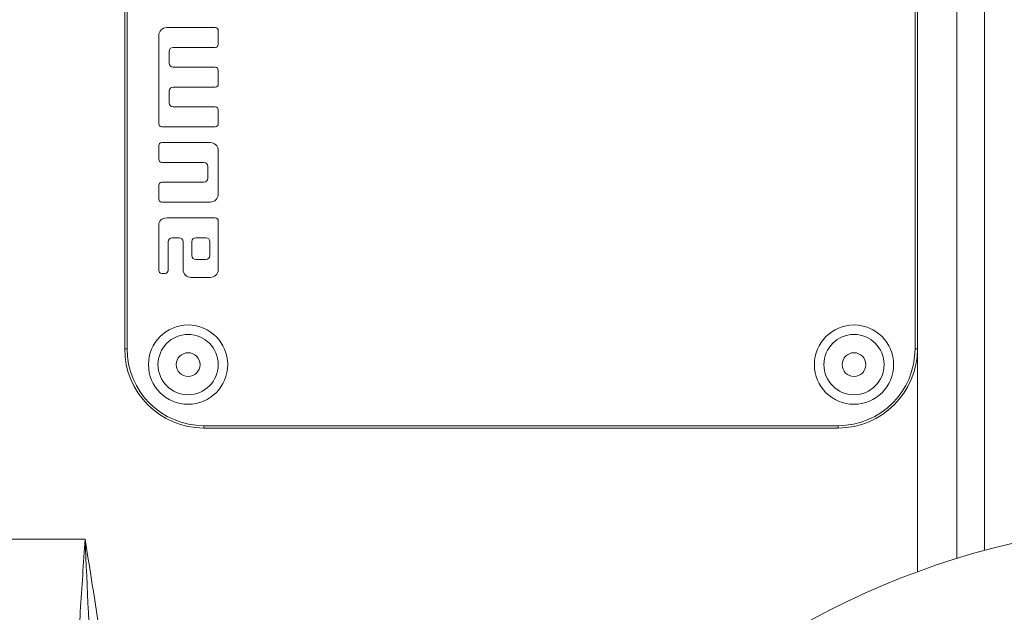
# Model space of a CAD drawing. Header units: millimetres. Extents: x 133 to 1049, y -79 to 877.
# Tile 24 of 28: x 925 to 987, y 727 to 765. Entities that reach past the tile are written whole.
import ezdxf

# ---------------------------------------------------------------- set-up
doc = ezdxf.new("R2010")
doc.units = ezdxf.units.MM

msp = doc.modelspace()

# ---------------------------------------------------------------- linework, layer by layer
at = {"color": 8, "linetype": 'Continuous', "lineweight": 15}
for p, q in [((983.89, 730.66), (983.89, 785.389)), ((985.645, 785.389), (985.645, 731.168)), ((981.404, 729.819), (981.404, 743.889))]:
    msp.add_line(p, q, dxfattribs=at)
at = {"color": 7, "linetype": 'Continuous', "lineweight": 15}
for p, q in [((931.404, 743.889), (931.404, 783.889)), ((931.554, 783.889), (931.554, 743.889)), ((981.254, 743.889), (981.254, 783.889)), ((981.404, 783.889), (981.404, 743.889)), ((937.116, 764.14), (934.054, 764.14)), ((937.303, 763.076), (937.304, 763.952)), ((933.554, 763.639), (933.554, 758.077)), ((934.21, 761.889), (934.21, 762.64)), ((934.46, 762.889), (937.116, 762.889)), ((937.116, 761.639), (934.46, 761.639)), ((937.304, 760.577), (937.303, 761.456)), ((934.46, 760.389), (937.118, 760.387)), ((934.21, 759.389), (934.21, 760.139)), ((937.116, 759.139), (934.46, 759.139)), ((937.304, 758.077), (937.303, 758.953)), ((933.741, 757.889), (937.118, 757.886)), ((933.554, 756.702), (933.554, 755.827)), ((936.804, 756.889), (933.741, 756.889)), ((937.304, 753.639), (937.304, 756.389)), ((933.741, 755.639), (936.398, 755.639)), ((936.647, 755.389), (936.647, 754.639)), ((933.554, 754.202), (933.554, 753.327)), ((936.398, 754.389), (933.741, 754.389)), ((933.741, 753.139), (936.804, 753.139)), ((937.116, 752.139), (934.054, 752.139)), ((933.554, 751.639), (933.554, 748.827)), ((937.304, 748.889), (937.304, 751.952)), ((934.397, 750.889), (934.835, 750.889)), ((936.522, 750.889), (935.897, 750.889)), ((934.147, 748.827), (934.147, 750.639)), ((935.085, 750.639), (935.085, 748.889)), ((935.647, 750.639), (935.647, 749.764)), ((936.773, 749.764), (936.773, 750.639)), ((935.897, 749.514), (936.522, 749.514)), ((933.741, 748.639), (933.96, 748.639)), ((935.585, 748.389), (936.804, 748.389)), ((931.404, 743.889), (931.554, 743.889)), ((981.254, 743.889), (981.404, 743.889)), ((936.404, 739.039), (976.404, 739.039)), ((936.404, 739.039), (936.404, 738.889)), ((976.404, 739.039), (976.404, 738.889)), ((976.404, 738.889), (936.404, 738.889)), ((858.904, 731.889), (928.904, 731.889))]:
    msp.add_line(p, q, dxfattribs=at)
for centre, radius in [((935.404, 742.889), 2.5), ((977.404, 742.889), 2.5), ((935.404, 742.889), 1.9), ((977.404, 742.889), 1.9), ((935.404, 742.889), 0.75), ((977.404, 742.889), 0.75), ((998.654, 682.889), 50)]:
    msp.add_circle(centre, radius, dxfattribs=at)
for centre, radius, start, end in [((936.404, 743.889), 5, 180, 270), ((936.404, 743.889), 4.85, 180, 270), ((976.404, 743.889), 4.85, 270, 0), ((976.404, 743.889), 5, 270, 0)]:
    msp.add_arc(centre, radius, start, end, dxfattribs=at)
for points in [[(934.054, 764.14), (933.77, 764.14), (933.554, 763.909), (933.554, 763.639)], [(937.304, 763.952), (937.304, 764.055), (937.219, 764.14), (937.116, 764.14)], [(934.21, 762.64), (934.21, 762.775), (934.317, 762.889), (934.46, 762.889)], [(937.116, 762.889), (937.219, 762.889), (937.303, 762.973), (937.303, 763.076)], [(934.46, 761.639), (934.326, 761.639), (934.21, 761.749), (934.21, 761.889)], [(937.303, 761.456), (937.303, 761.557), (937.219, 761.639), (937.116, 761.639)], [(934.21, 760.139), (934.21, 760.273), (934.322, 760.389), (934.46, 760.389)], [(937.118, 760.387), (937.221, 760.387), (937.304, 760.476), (937.304, 760.577)], [(934.46, 759.139), (934.324, 759.139), (934.21, 759.254), (934.21, 759.389)], [(937.303, 758.953), (937.303, 759.053), (937.219, 759.139), (937.116, 759.139)], [(933.554, 758.077), (933.554, 757.976), (933.638, 757.889), (933.741, 757.889)], [(937.118, 757.886), (937.221, 757.886), (937.304, 757.976), (937.304, 758.077)], [(933.741, 756.889), (933.638, 756.889), (933.554, 756.805), (933.554, 756.702)], [(937.304, 756.389), (937.304, 756.692), (937.047, 756.889), (936.804, 756.889)], [(933.554, 755.827), (933.554, 755.724), (933.638, 755.639), (933.741, 755.639)], [(936.398, 755.639), (936.524, 755.639), (936.647, 755.535), (936.647, 755.389)], [(936.647, 754.639), (936.647, 754.501), (936.533, 754.389), (936.398, 754.389)], [(933.741, 754.389), (933.638, 754.389), (933.554, 754.303), (933.554, 754.202)], [(933.554, 753.327), (933.554, 753.226), (933.638, 753.139), (933.741, 753.139)], [(936.804, 753.139), (937.069, 753.139), (937.304, 753.353), (937.304, 753.639)], [(934.054, 752.139), (933.721, 752.139), (933.554, 751.977), (933.554, 751.639)], [(937.304, 751.952), (937.304, 752.055), (937.219, 752.139), (937.116, 752.139)], [(934.147, 750.639), (934.147, 750.78), (934.261, 750.889), (934.397, 750.889)], [(934.835, 750.889), (934.971, 750.889), (935.085, 750.78), (935.085, 750.639)], [(935.897, 750.889), (935.724, 750.889), (935.647, 750.806), (935.647, 750.639)], [(936.773, 750.639), (936.773, 750.775), (936.668, 750.889), (936.522, 750.889)], [(935.647, 749.764), (935.647, 749.628), (935.761, 749.514), (935.897, 749.514)], [(936.522, 749.514), (936.673, 749.514), (936.773, 749.64), (936.773, 749.764)], [(933.554, 748.827), (933.554, 748.726), (933.638, 748.639), (933.741, 748.639)], [(933.96, 748.639), (934.061, 748.639), (934.147, 748.726), (934.147, 748.827)], [(935.085, 748.889), (935.085, 748.596), (935.322, 748.389), (935.585, 748.389)], [(936.804, 748.389), (937.062, 748.389), (937.304, 748.594), (937.304, 748.889)]]:
    msp.add_open_spline(points, degree=3, dxfattribs=at)
for points, knots in [([(927.528, 713.758), (927.683, 715.25), (927.817, 716.748), (928.066, 719.755), (928.18, 721.264), (928.399, 724.291), (928.503, 725.809), (928.655, 728.087), (928.705, 728.847), (928.805, 730.368), (928.854, 731.13), (928.904, 731.889)], [0, 0, 0, 0, 0.25, 0.25, 0.5, 0.5, 0.75, 0.75, 0.875, 0.875, 1, 1, 1, 1]), ([(929.402, 713.42), (929.43, 714.956), (929.427, 716.493), (929.383, 719.57), (929.342, 721.109), (929.19, 725.727), (929.046, 728.808), (928.904, 731.889)], [0, 0, 0, 0, 0.25, 0.25, 0.5, 0.5, 1, 1, 1, 1]), ([(931.276, 713.535), (931.182, 715.075), (931.043, 716.612), (930.709, 719.68), (930.515, 721.21), (929.88, 725.795), (929.391, 728.843), (928.904, 731.889)], [0, 0, 0, 0, 0.25, 0.25, 0.5, 0.5, 1, 1, 1, 1])]:
    msp.add_open_spline(points, degree=3, knots=knots, dxfattribs=at)

doc.saveas('drawing.dxf')
